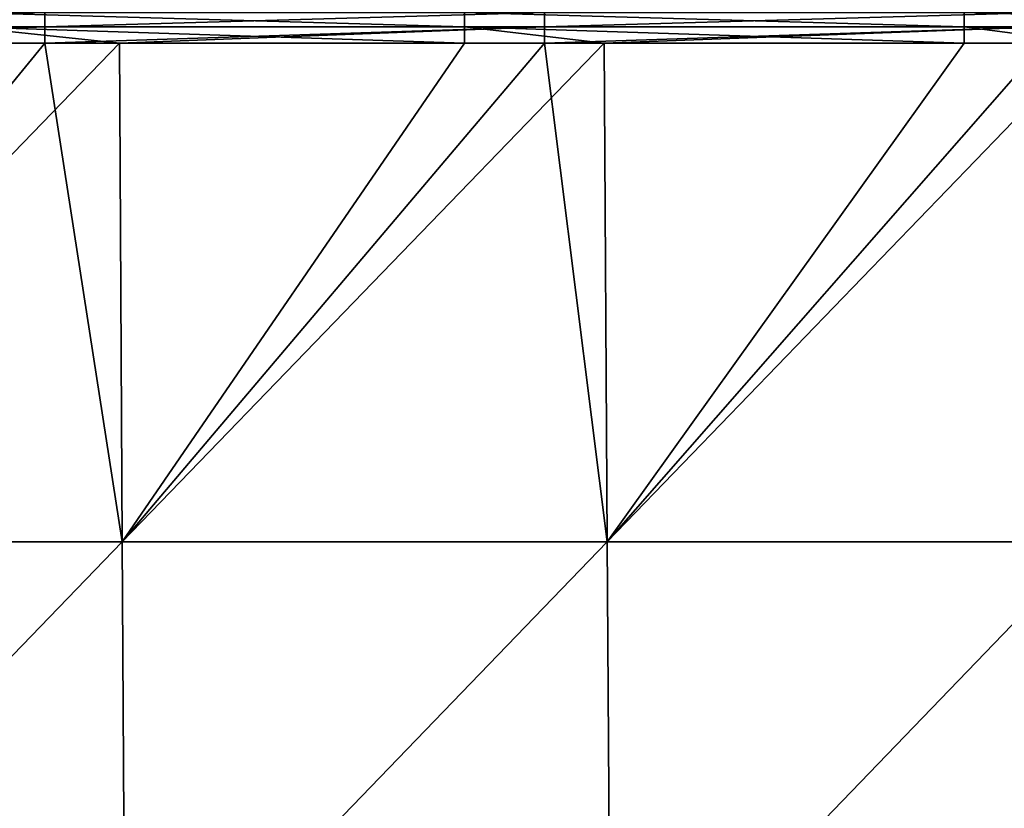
# Model space of a CAD drawing. Header units: millimetres. Extents: x -125 to 125, y -4 to 53.
# Tile 140 of 166: x 78 to 96, y 26 to 40. Entities that reach past the tile are written whole.
import ezdxf

# ---------------------------------------------------------------- set-up
doc = ezdxf.new("R2010")
doc.units = ezdxf.units.MM
doc.header["$LTSCALE"] = 65.185185
for name, color, linetype in [('203', 7, 'CONTINUOUS'), ('205', 7, 'CONTINUOUS'), ('219', 7, 'CONTINUOUS'), ('232', 7, 'CONTINUOUS')]:
    doc.layers.add(name, color=color, linetype=linetype)

msp = doc.modelspace()

# ---------------------------------------------------------------- linework, layer by layer
at = {"layer": '203', "color": 7, "linetype": 'CONTINUOUS'}
for points in [[(71.231, 39.565, 49.655), (71.277, 30.395, 49.735), (78.764, 39.565, 49.655), (71.231, 39.565, 49.655)], [(71.277, 30.395, 49.735), (80.187, 30.395, 49.735), (78.764, 39.565, 49.655), (71.277, 30.395, 49.735)], [(78.764, 39.565, 49.655), (80.187, 30.395, 49.735), (80.135, 39.565, 49.655), (78.764, 39.565, 49.655)], [(80.135, 39.565, 49.655), (80.187, 30.395, 49.735), (87.944, 39.565, 49.655), (80.135, 39.565, 49.655)], [(80.187, 30.395, 49.735), (89.096, 30.395, 49.735), (87.944, 39.565, 49.655), (80.187, 30.395, 49.735)], [(87.944, 39.565, 49.655), (89.096, 30.395, 49.735), (89.039, 39.565, 49.655), (87.944, 39.565, 49.655)], [(89.039, 39.565, 49.655), (89.096, 30.395, 49.735), (97.124, 39.565, 49.655), (89.039, 39.565, 49.655)], [(89.096, 30.395, 49.735), (98.006, 30.395, 49.735), (97.124, 39.565, 49.655), (89.096, 30.395, 49.735)], [(80.187, 30.395, 49.735), (71.277, 30.395, 49.735), (71.323, 21.215, 49.815), (80.187, 30.395, 49.735)], [(80.187, 30.395, 49.735), (71.323, 21.215, 49.815), (80.238, 21.215, 49.815), (80.187, 30.395, 49.735)], [(89.096, 30.395, 49.735), (80.187, 30.395, 49.735), (80.238, 21.215, 49.815), (89.096, 30.395, 49.735)], [(89.096, 30.395, 49.735), (80.238, 21.215, 49.815), (89.153, 21.215, 49.815), (89.096, 30.395, 49.735)], [(98.006, 30.395, 49.735), (89.096, 30.395, 49.735), (89.153, 21.215, 49.815), (98.006, 30.395, 49.735)], [(98.006, 30.395, 49.735), (89.153, 21.215, 49.815), (98.069, 21.215, 49.815), (98.006, 30.395, 49.735)]]:
    msp.add_3dface(points, dxfattribs=at)
at = {"layer": '205', "color": 7, "linetype": 'CONTINUOUS'}
for points in [[(80.187, 30.395, -49.735), (71.277, 30.395, -49.735), (80.135, 39.565, -49.655), (80.187, 30.395, -49.735)], [(80.135, 39.565, -49.655), (71.277, 30.395, -49.735), (77.294, 39.565, -49.655), (80.135, 39.565, -49.655)], [(86.474, 39.565, -49.655), (80.187, 30.395, -49.735), (80.135, 39.565, -49.655), (86.474, 39.565, -49.655)], [(89.096, 30.395, -49.735), (80.187, 30.395, -49.735), (89.039, 39.565, -49.655), (89.096, 30.395, -49.735)], [(89.039, 39.565, -49.655), (80.187, 30.395, -49.735), (86.474, 39.565, -49.655), (89.039, 39.565, -49.655)], [(95.654, 39.565, -49.655), (89.096, 30.395, -49.735), (89.039, 39.565, -49.655), (95.654, 39.565, -49.655)], [(98.006, 30.395, -49.735), (89.096, 30.395, -49.735), (97.943, 39.565, -49.655), (98.006, 30.395, -49.735)], [(97.943, 39.565, -49.655), (89.096, 30.395, -49.735), (95.654, 39.565, -49.655), (97.943, 39.565, -49.655)], [(71.277, 30.395, -49.735), (80.187, 30.395, -49.735), (71.323, 21.215, -49.815), (71.277, 30.395, -49.735)], [(80.187, 30.395, -49.735), (80.238, 21.215, -49.815), (71.323, 21.215, -49.815), (80.187, 30.395, -49.735)], [(80.187, 30.395, -49.735), (89.096, 30.395, -49.735), (80.238, 21.215, -49.815), (80.187, 30.395, -49.735)], [(89.096, 30.395, -49.735), (89.153, 21.215, -49.815), (80.238, 21.215, -49.815), (89.096, 30.395, -49.735)], [(89.096, 30.395, -49.735), (98.006, 30.395, -49.735), (89.153, 21.215, -49.815), (89.096, 30.395, -49.735)], [(98.006, 30.395, -49.735), (98.069, 21.215, -49.815), (89.153, 21.215, -49.815), (98.006, 30.395, -49.735)]]:
    msp.add_3dface(points, dxfattribs=at)
at = {"layer": '219', "linetype": 'CONTINUOUS'}
for points in [[(69.584, 39.86, 49.608), (78.764, 40.128, 49.476), (69.584, 40.128, 49.476), (69.584, 39.86, 49.608)], [(78.764, 39.86, 49.608), (78.764, 40.128, 49.476), (69.584, 39.86, 49.608), (78.764, 39.86, 49.608)], [(87.944, 39.86, 49.608), (87.944, 40.128, 49.476), (78.764, 39.86, 49.608), (87.944, 39.86, 49.608)], [(78.764, 39.86, 49.608), (87.944, 40.128, 49.476), (78.764, 40.128, 49.476), (78.764, 39.86, 49.608)], [(97.124, 39.86, 49.608), (97.124, 40.128, 49.476), (87.944, 39.86, 49.608), (97.124, 39.86, 49.608)], [(87.944, 39.86, 49.608), (97.124, 40.128, 49.476), (87.944, 40.128, 49.476), (87.944, 39.86, 49.608)], [(69.584, 39.565, 49.655), (71.231, 39.565, 49.655), (78.764, 39.86, 49.608), (69.584, 39.565, 49.655)], [(69.584, 39.565, 49.655), (78.764, 39.86, 49.608), (69.584, 39.86, 49.608), (69.584, 39.565, 49.655)], [(71.231, 39.565, 49.655), (78.764, 39.565, 49.655), (78.764, 39.86, 49.608), (71.231, 39.565, 49.655)], [(78.764, 39.565, 49.655), (80.135, 39.565, 49.655), (87.944, 39.86, 49.608), (78.764, 39.565, 49.655)], [(78.764, 39.565, 49.655), (87.944, 39.86, 49.608), (78.764, 39.86, 49.608), (78.764, 39.565, 49.655)], [(80.135, 39.565, 49.655), (87.944, 39.565, 49.655), (87.944, 39.86, 49.608), (80.135, 39.565, 49.655)], [(87.944, 39.565, 49.655), (89.039, 39.565, 49.655), (97.124, 39.86, 49.608), (87.944, 39.565, 49.655)], [(87.944, 39.565, 49.655), (97.124, 39.86, 49.608), (87.944, 39.86, 49.608), (87.944, 39.565, 49.655)], [(89.039, 39.565, 49.655), (97.124, 39.565, 49.655), (97.124, 39.86, 49.608), (89.039, 39.565, 49.655)]]:
    msp.add_3dface(points, dxfattribs=at)
at = {"layer": '232', "linetype": 'CONTINUOUS'}
for points in [[(86.474, 39.86, -49.608), (77.294, 40.128, -49.476), (86.474, 40.128, -49.476), (86.474, 39.86, -49.608)], [(77.294, 39.86, -49.608), (77.294, 40.128, -49.476), (86.474, 39.86, -49.608), (77.294, 39.86, -49.608)], [(95.654, 39.86, -49.608), (86.474, 40.128, -49.476), (95.654, 40.128, -49.476), (95.654, 39.86, -49.608)], [(86.474, 39.86, -49.608), (86.474, 40.128, -49.476), (95.654, 39.86, -49.608), (86.474, 39.86, -49.608)], [(104.834, 39.86, -49.608), (95.654, 40.128, -49.476), (104.834, 40.128, -49.476), (104.834, 39.86, -49.608)], [(95.654, 39.86, -49.608), (95.654, 40.128, -49.476), (104.834, 39.86, -49.608), (95.654, 39.86, -49.608)], [(86.474, 39.565, -49.655), (80.135, 39.565, -49.655), (77.294, 39.86, -49.608), (86.474, 39.565, -49.655)], [(86.474, 39.565, -49.655), (77.294, 39.86, -49.608), (86.474, 39.86, -49.608), (86.474, 39.565, -49.655)], [(80.135, 39.565, -49.655), (77.294, 39.565, -49.655), (77.294, 39.86, -49.608), (80.135, 39.565, -49.655)], [(95.654, 39.565, -49.655), (89.039, 39.565, -49.655), (86.474, 39.86, -49.608), (95.654, 39.565, -49.655)], [(95.654, 39.565, -49.655), (86.474, 39.86, -49.608), (95.654, 39.86, -49.608), (95.654, 39.565, -49.655)], [(89.039, 39.565, -49.655), (86.474, 39.565, -49.655), (86.474, 39.86, -49.608), (89.039, 39.565, -49.655)], [(104.834, 39.565, -49.655), (97.943, 39.565, -49.655), (95.654, 39.86, -49.608), (104.834, 39.565, -49.655)], [(104.834, 39.565, -49.655), (95.654, 39.86, -49.608), (104.834, 39.86, -49.608), (104.834, 39.565, -49.655)], [(97.943, 39.565, -49.655), (95.654, 39.565, -49.655), (95.654, 39.86, -49.608), (97.943, 39.565, -49.655)]]:
    msp.add_3dface(points, dxfattribs=at)

doc.saveas('drawing.dxf')
